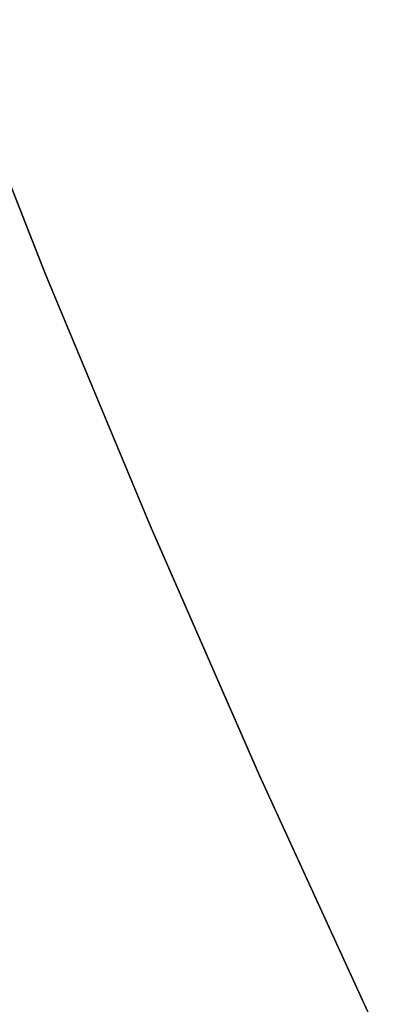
# Model space of a CAD drawing. Extents: x -383 to 1849, y -1185 to -529.
# Tile 31 of 256: x -350.32 to -348.08, y -1119.27 to -1113.01. Entities that reach past the tile are written whole.
import ezdxf

# ---------------------------------------------------------------- set-up
doc = ezdxf.new("R2010")
doc.units = 0
doc.layers.add('PREDEFINITO', color=7, linetype='CONTINUOUS')

msp = doc.modelspace()

# ---------------------------------------------------------------- linework, layer by layer
at = {"layer": 'PREDEFINITO'}
for p, q in [((-350.1577, -1114.6237, 420), (-350.7935, -1113.0111, 420)), ((-350.1577, -1114.6237, 370), (-350.7935, -1113.0111, 370)), ((-350.7935, -1113.0111, 395), (-350.1577, -1114.6237, 395)), ((-349.4927, -1116.2248, 420), (-350.1577, -1114.6237, 420)), ((-349.4927, -1116.2248, 370), (-350.1577, -1114.6237, 370)), ((-350.1577, -1114.6237, 395), (-349.4927, -1116.2248, 395)), ((-348.7986, -1117.8137, 420), (-349.4927, -1116.2248, 420)), ((-348.7986, -1117.8137, 370), (-349.4927, -1116.2248, 370)), ((-349.4927, -1116.2248, 395), (-348.7986, -1117.8137, 395)), ((-348.0755, -1119.3899, 420), (-348.7986, -1117.8137, 420)), ((-348.0755, -1119.3899, 370), (-348.7986, -1117.8137, 370)), ((-348.7986, -1117.8137, 395), (-348.0755, -1119.3899, 395))]:
    msp.add_line(p, q, dxfattribs=at)

doc.saveas('drawing.dxf')
